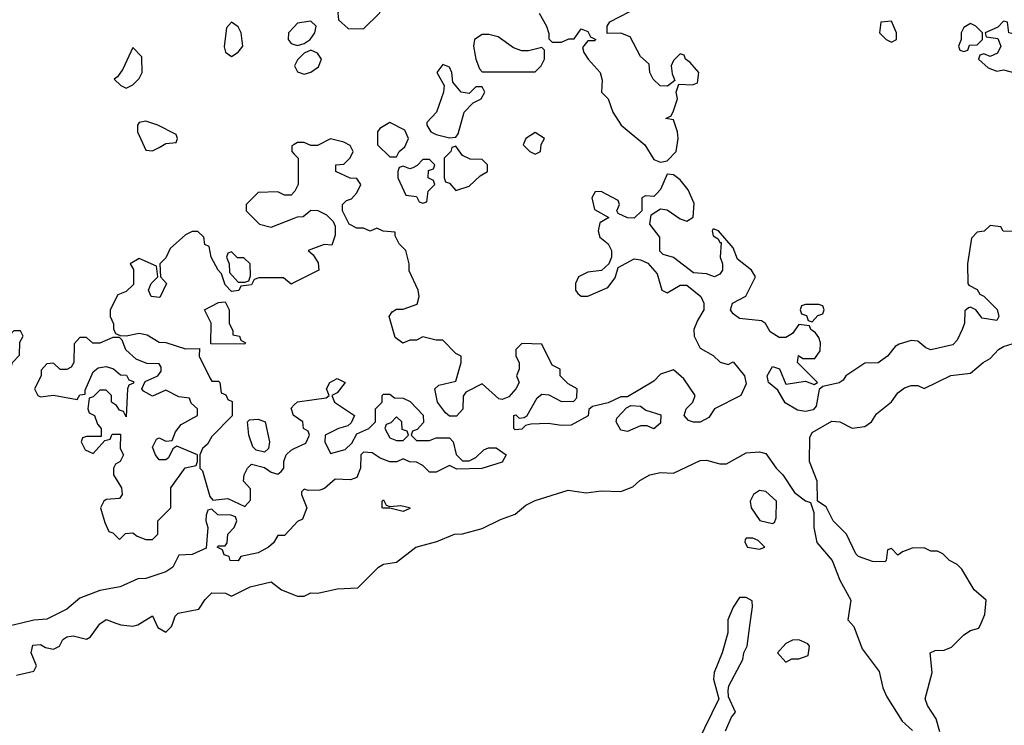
# Model space of a CAD drawing. Header units: inches. Extents: x 2701323 to 2964515, y 494916 to 722124.
# Tile 206 of 256: x 2769167 to 2772153, y 639690 to 641830. Entities that reach past the tile are written whole.
import ezdxf

# ---------------------------------------------------------------- set-up
doc = ezdxf.new("R2010")
doc.units = ezdxf.units.IN
doc.header["$MEASUREMENT"] = 0
for name, color, linetype in [('C7663', 7, 'Continuous'), ('C7664', 7, 'Continuous'), ('C7673', 7, 'Continuous'), ('C7674', 7, 'Continuous')]:
    doc.layers.add(name, color=color, linetype=linetype)

msp = doc.modelspace()

# ---------------------------------------------------------------- linework, layer by layer
at = {"layer": 'C7663', "color": 2, "elevation": 2}
for points in [[(2769172.8, 640000), (2769130, 639989.4)], [(2769158, 639842), (2769210, 639854), (2769218, 639870), (2769202, 639910), (2769206.8, 639933.2), (2769230, 639934.8), (2769246, 639926), (2769270, 639921), (2769288, 639930), (2769298, 639950), (2769310, 639958), (2769330, 639961), (2769370, 639951.3), (2769382, 639958), (2769410, 639998), (2769413.1, 640000)], [(2769458.7, 640000), (2769474.4, 639994.4), (2769510, 639990.8), (2769525.2, 639994.8), (2769533.8, 640000)], [(2769580.2, 640000), (2769586.4, 639986.4), (2769610, 639972), (2769628, 639990), (2769631.5, 640000)]]:
    msp.add_lwpolyline(points, dxfattribs=at)
at = {"layer": 'C7664', "color": 2, "elevation": 2}
for points in [[(2769810, 641822), (2769794.8, 641805.2), (2769787.5, 641747.5), (2769791, 641731), (2769810, 641718), (2769830, 641731.3), (2769844, 641750), (2769839.3, 641790), (2769830, 641808.7)], [(2769510, 641746), (2769479.8, 641680.2), (2769463.6, 641656.4), (2769454, 641650), (2769474, 641630), (2769490, 641622), (2769510, 641632), (2769530, 641652), (2769539, 641670), (2769537.2, 641717.2)], [(2769550, 641522), (2769530, 641518), (2769524.7, 641510), (2769524.7, 641490), (2769550, 641434), (2769570, 641432), (2769590, 641442), (2769610, 641454), (2769642, 641458), (2769646, 641470), (2769642, 641482), (2769586, 641510)], [(2769810, 641126), (2769798, 641122), (2769794, 641110), (2769802, 641090), (2769803.6, 641063.6), (2769830, 641034), (2769850, 641034), (2769862, 641038), (2769867.3, 641052.7), (2769866, 641090), (2769847.3, 641107.3), (2769828, 641108)], [(2769850, 640846), (2769747.3, 640847.3), (2769748, 640910), (2769728, 640950), (2769770, 640972), (2769790, 640974), (2769802, 640950), (2769802, 640910), (2769814, 640886), (2769814, 640874), (2769834, 640870), (2769838, 640858), (2769852, 640850)], [(2769170, 640886), (2769150, 640886), (2769103.6, 640836.4), (2769102, 640810), (2769110, 640794), (2769130, 640774), (2769142, 640778), (2769146, 640790), (2769167.3, 640812.7), (2769168, 640852), (2769178, 640870)], [(2769470, 640866), (2769450, 640866), (2769410, 640848.7), (2769388.7, 640848.7), (2769370, 640866), (2769350, 640866), (2769332.7, 640847.3), (2769332, 640790), (2769323.6, 640776.4), (2769310, 640768.7), (2769290, 640768.7), (2769270, 640788), (2769250, 640786), (2769232.7, 640767.3), (2769232, 640750), (2769212, 640710), (2769222, 640690), (2769230, 640686), (2769270, 640691), (2769342, 640678), (2769350, 640692), (2769366, 640694), (2769366, 640706), (2769390, 640762), (2769405.6, 640774.4), (2769430, 640778), (2769451.6, 640771.6), (2769472.7, 640752.7), (2769491.6, 640751.6), (2769498, 640738), (2769512.7, 640732.7), (2769512.7, 640727.3), (2769498, 640722), (2769494, 640710), (2769490, 640626), (2769482, 640642), (2769470, 640646), (2769460.4, 640660.4), (2769446, 640670), (2769446, 640690), (2769430, 640706), (2769410, 640706), (2769390, 640686), (2769378, 640682), (2769374, 640650), (2769378, 640638), (2769394, 640630), (2769403.6, 640603.6), (2769414, 640590), (2769414, 640566), (2769370, 640566), (2769358, 640562), (2769354, 640550), (2769365.4, 640525.4), (2769390, 640514), (2769426, 640554), (2769442, 640558), (2769447.3, 640572.7), (2769472.7, 640572.7), (2769472, 640530), (2769482, 640510), (2769472, 640490), (2769458, 640482), (2769451.3, 640470), (2769451.3, 640450), (2769476, 640410), (2769478, 640390), (2769470, 640378), (2769430, 640375.3), (2769422, 640370), (2769412, 640350), (2769425.4, 640305.4), (2769438, 640278), (2769450, 640274), (2769470, 640254), (2769488.4, 640271.6), (2769510, 640274), (2769523.6, 640263.6), (2769550, 640254), (2769570, 640254), (2769586, 640270), (2769586, 640310), (2769626, 640350), (2769626, 640410), (2769668.9, 640471.1), (2769702, 640478), (2769706, 640490), (2769706, 640510), (2769643.6, 640536.4), (2769631.6, 640528.4), (2769618.8, 640501.2), (2769610, 640495.3), (2769590, 640495.3), (2769579, 640510), (2769570, 640534), (2769582, 640558), (2769590, 640562), (2769610, 640552), (2769630, 640554), (2769640.2, 640579.8), (2769657.2, 640602.8), (2769706, 640630), (2769706, 640650), (2769687.3, 640667.3), (2769682, 640682), (2769650, 640686), (2769610, 640706), (2769570, 640688.7), (2769543.1, 640703.1), (2769538, 640710), (2769547.3, 640732.7), (2769586, 640750), (2769596.4, 640763.6), (2769596.4, 640776.4), (2769590, 640786), (2769552.7, 640787.3), (2769520.2, 640800.2), (2769488.9, 640828.9), (2769478, 640858)], [(2769910, 640518), (2769884, 640524), (2769874.6, 640534.6), (2769862, 640570), (2769858, 640610), (2769864, 640616), (2769890, 640618), (2769911.3, 640610), (2769924.7, 640550), (2769922, 640530)]]:
    msp.add_lwpolyline(points, close=True, dxfattribs=at)
for points in [[(2770000, 641808.3), (2769982.8, 641790), (2769981, 641770), (2769990, 641758), (2770000, 641754.7)], [(2770000, 641451.8), (2769992.7, 641447.3), (2769992, 641430), (2770000, 641422)], [(2770000, 641308), (2769990, 641298), (2769970, 641298), (2769950, 641308), (2769890, 641306), (2769854, 641270), (2769854, 641250), (2769894, 641210), (2769930, 641201), (2770000, 641228.1)], [(2770000, 641033), (2769990, 641028), (2769967.3, 641047.3), (2769892.7, 641047.3), (2769878, 641042), (2769870, 641026), (2769838, 641022), (2769831.6, 641008.4), (2769810, 641006), (2769790, 641026), (2769779, 641059), (2769768.7, 641070), (2769748, 641110), (2769742, 641142), (2769728.4, 641148.4), (2769726, 641170), (2769707.3, 641187.3), (2769690, 641188), (2769670, 641178), (2769623.5, 641136.5), (2769610, 641108), (2769592, 641090), (2769594, 641050), (2769612, 641030), (2769592.7, 640987.3), (2769566, 640990), (2769558, 641010), (2769566, 641030), (2769586, 641050), (2769582, 641082), (2769530, 641106), (2769502, 641090), (2769512, 641072), (2769512.7, 641027.3), (2769490, 641006), (2769464.7, 640995.3), (2769442, 640950), (2769442, 640930), (2769452, 640908), (2769452, 640892), (2769458, 640878), (2769472, 640872), (2769490, 640871.3), (2769530, 640878.8), (2769554, 640874), (2769590, 640852), (2769610, 640851.3), (2769670, 640832), (2769712.7, 640832.7), (2769712, 640810), (2769743.6, 640743.6), (2769750, 640734), (2769770, 640734), (2769774, 640730), (2769778, 640698), (2769792.7, 640692.7), (2769798, 640678), (2769811.6, 640671.6), (2769811.3, 640628.7), (2769750, 640566), (2769736.9, 640543.1), (2769722, 640530), (2769714, 640510), (2769714, 640470), (2769722, 640462), (2769743.6, 640383.6), (2769752.7, 640372.7), (2769798, 640378), (2769850, 640354), (2769867.3, 640372.7), (2769867.3, 640407.3), (2769846, 640430), (2769848, 640450), (2769858, 640470), (2769870, 640482), (2769910, 640472), (2769930, 640458), (2769950, 640452), (2769960.4, 640459.6), (2769968, 640470), (2769968, 640490), (2769975.3, 640510), (2769990, 640524.7), (2770000, 640529.3)], [(2770000, 640628.6), (2769998, 640630), (2769990, 640652), (2770000, 640661.7)], [(2770000, 640297.5), (2769970, 640266), (2769950, 640266), (2769936.9, 640243.1), (2769922, 640230), (2769890, 640213.2), (2769838, 640202), (2769830, 640189), (2769806, 640190), (2769802, 640202), (2769787.3, 640207.3), (2769782, 640222), (2769766, 640230), (2769770, 640234), (2769790, 640234), (2769796.4, 640243.6), (2769798, 640270), (2769818, 640290), (2769826, 640310), (2769822, 640322), (2769807.3, 640327.3), (2769768.4, 640328.4), (2769750, 640346), (2769738, 640342), (2769732.7, 640327.3), (2769732, 640310), (2769738, 640290), (2769732.7, 640227.3), (2769690, 640208), (2769650, 640206), (2769632, 640170), (2769610, 640155.3), (2769550, 640135.3), (2769525.4, 640134.6), (2769472, 640110), (2769410, 640099), (2769350, 640075.3), (2769310, 640042), (2769250, 640012.3), (2769210, 640009.2), (2769172.8, 640000)], [(2769631.5, 640000), (2769639, 640021), (2769648, 640030), (2769710, 640042), (2769730, 640072), (2769750, 640091.3), (2769790.9, 640090.9), (2769810, 640082), (2769866, 640110), (2769930, 640124.7), (2769960.7, 640100.7), (2770000, 640085.8)], [(2769413.1, 640000), (2769429.4, 640010.6), (2769458.7, 640000)], [(2769533.8, 640000), (2769570, 640022), (2769580.2, 640000)]]:
    msp.add_lwpolyline(points, dxfattribs=at)
at = {"layer": 'C7673', "color": 2, "elevation": 2}
for points in [[(2771314.6, 640000), (2771314, 639970), (2771297.3, 639910), (2771272.7, 639850), (2771270.5, 639830), (2771287.3, 639770), (2771222, 639638)], [(2771307, 639673), (2771325.6, 639714.4), (2771338, 639730), (2771316.5, 639776.5), (2771315.5, 639795.5), (2771317, 639810), (2771359.3, 639890), (2771362.7, 639910), (2771372.7, 639930), (2771382.2, 640000)], [(2771687, 640000), (2771696, 639990), (2771722, 639922), (2771772.8, 639852.8), (2771784, 639804), (2771796.3, 639776.3), (2771843, 639703), (2771874.2, 639674.2)], [(2771957.2, 639670), (2771946, 639710), (2771919.3, 639750), (2771912.7, 639770), (2771934, 639850), (2771928, 639910), (2771943.1, 639916.9), (2771970, 639918), (2771992.7, 639927.3), (2772030, 639964.7), (2772050, 639978), (2772075.3, 639984.7), (2772082, 640000)]]:
    msp.add_lwpolyline(points, dxfattribs=at)
msp.add_lwpolyline([(2771530, 639949), (2771510, 639948.7), (2771490, 639938), (2771464.7, 639910), (2771490, 639882), (2771508.4, 639891.6), (2771530, 639891.3), (2771558, 639902), (2771562, 639930), (2771557.2, 639937.2)], close=True, dxfattribs=at)
at = {"layer": 'C7674', "color": 2, "elevation": 2}
for points in [[(2770230, 641925.2), (2770190, 641924), (2770166, 641914), (2770144.7, 641890), (2770132, 641850), (2770134, 641830), (2770163.6, 641803.6), (2770210, 641802), (2770258, 641850), (2770268.7, 641870), (2770268.7, 641908.7), (2770259, 641919)], [(2771810, 641826), (2771778, 641822), (2771774, 641790), (2771794, 641770), (2771810, 641762), (2771826, 641770), (2771826, 641790)], [(2772050, 641818), (2772030, 641806), (2772022, 641790), (2772022, 641770), (2772014, 641750), (2772018, 641738), (2772030, 641734), (2772042, 641738), (2772047.3, 641752.7), (2772070, 641754), (2772086, 641770), (2772086, 641790), (2772066, 641810)], [(2772150, 641826), (2772132.7, 641807.3), (2772094, 641790), (2772098, 641778), (2772132.7, 641772.7), (2772142, 641750), (2772131.6, 641728.4), (2772110, 641718), (2772090, 641726), (2772078, 641722), (2772074, 641710), (2772103.6, 641683.6), (2772130, 641674), (2772150, 641678), (2772203.6, 641663.6), (2772210, 641654), (2772227.3, 641672.7), (2772228, 641710), (2772218, 641750), (2772202, 641782), (2772166, 641790), (2772162, 641822)], [(2770590, 641785.2), (2770570, 641785.2), (2770546, 641770), (2770542.8, 641750), (2770550.7, 641710.7), (2770561, 641681), (2770570, 641672), (2770730, 641672), (2770748, 641690), (2770758, 641710), (2770758, 641738), (2770750, 641746), (2770710, 641735.3), (2770690, 641735.3), (2770664.7, 641744.7), (2770618, 641778)], [(2770050, 641738), (2770030, 641728), (2770010, 641708), (2770001, 641690), (2770010, 641672), (2770030, 641664.7), (2770050, 641671.3), (2770072.9, 641687.1), (2770082, 641710), (2770070, 641728)], [(2770450, 641694), (2770432, 641670), (2770454, 641630), (2770452, 641610), (2770431.3, 641550), (2770402, 641518), (2770402, 641510), (2770414, 641490), (2770430, 641482), (2770470, 641472), (2770490, 641474), (2770496.4, 641483.6), (2770515.3, 641550), (2770542, 641578), (2770566, 641590), (2770578, 641610), (2770570, 641626), (2770550, 641626), (2770530, 641606), (2770506, 641610), (2770480.4, 641640.4), (2770478, 641670), (2770470, 641686)], [(2770290, 641518), (2770259.6, 641500.4), (2770252, 641490), (2770252, 641450), (2770290, 641414), (2770310, 641414), (2770318, 641430), (2770335.3, 641444.7), (2770346, 641470), (2770334.6, 641494.6)], [(2770730, 641488), (2770702, 641470), (2770694, 641450), (2770714, 641430), (2770730, 641422), (2770746, 641430), (2770748.4, 641451.6), (2770758, 641470)], [(2770490, 641446), (2770478, 641442), (2770474, 641430), (2770454, 641410), (2770454, 641350), (2770458, 641338), (2770470, 641334), (2770490, 641312), (2770530, 641324.7), (2770563.1, 641356.9), (2770586, 641370), (2770586, 641390), (2770570, 641406), (2770532.7, 641407.3), (2770510, 641418)], [(2770410, 641406), (2770390, 641406), (2770372.7, 641387.3), (2770359.6, 641380.4), (2770350, 641378), (2770330, 641386), (2770318, 641382), (2770314, 641370), (2770314, 641350), (2770338, 641298), (2770370, 641294), (2770378, 641278), (2770390, 641274), (2770402, 641278), (2770406, 641310), (2770426, 641330), (2770422, 641342), (2770406, 641350), (2770407.3, 641372.7), (2770422, 641378), (2770426, 641390)], [(2771590, 640966), (2771550, 640966), (2771538, 640962), (2771534, 640950), (2771538, 640938), (2771552.7, 640932.7), (2771558, 640918), (2771570, 640914), (2771587.3, 640932.7), (2771602, 640938), (2771606, 640950), (2771602, 640962)], [(2771090, 640588.7), (2771070, 640598), (2771050, 640598), (2771010, 640581.2), (2770990, 640585.2), (2770975.3, 640610), (2770978, 640622), (2771007.3, 640652.7), (2771020.4, 640659.6), (2771050, 640658), (2771066, 640646), (2771111.3, 640631.3), (2771110, 640606)], [(2770310, 640626), (2770292.7, 640607.3), (2770278, 640602), (2770274, 640590), (2770290, 640562), (2770310, 640554), (2770330, 640554), (2770346, 640570), (2770342, 640582), (2770327.3, 640587.3), (2770326, 640610)], [(2771410, 640402), (2771392, 640390), (2771382, 640370), (2771384.7, 640350), (2771411.1, 640311.1), (2771450, 640302), (2771455.3, 640304.7), (2771460.4, 640319.6), (2771462, 640370), (2771430, 640399)], [(2770290, 640354), (2770323.1, 640356.9), (2770349, 640351), (2770350, 640348), (2770330, 640338), (2770290, 640349), (2770268.9, 640348.9), (2770266, 640350), (2770266, 640370), (2770270, 640374), (2770278, 640358)], [(2771390, 640258), (2771370, 640258), (2771366.4, 640253.6), (2771365.4, 640245.4), (2771374, 640230), (2771410, 640224.7), (2771426, 640230), (2771406, 640250)]]:
    msp.add_lwpolyline(points, close=True, dxfattribs=at)
for points in [[(2770742, 641850), (2770764.7, 641810), (2770772, 641788), (2770772, 641772), (2770782, 641762), (2770810, 641762), (2770832, 641772), (2770848, 641772), (2770870, 641802), (2770890, 641794), (2770898, 641778), (2770914, 641770), (2770910, 641766), (2770890, 641766), (2770874, 641746), (2770878, 641730), (2770891.3, 641710), (2770926.8, 641670), (2770933.4, 641646.6), (2770931.3, 641610), (2770951, 641590), (2770966, 641550), (2770991, 641510), (2771062.8, 641450), (2771090, 641406), (2771110, 641398), (2771130, 641402), (2771157.2, 641430), (2771164, 641470), (2771162, 641490), (2771150, 641526), (2771126, 641530), (2771142, 641538), (2771150, 641554), (2771162, 641590), (2771158, 641610), (2771166, 641634), (2771207.3, 641632.7), (2771222, 641638), (2771226, 641670), (2771200.4, 641700.4), (2771186, 641710), (2771182, 641722), (2771170, 641726), (2771150, 641706), (2771142, 641690), (2771145.4, 641665.4), (2771154, 641646), (2771131.6, 641628.4), (2771109.3, 641629.3), (2771088, 641650), (2771078, 641670), (2771075.3, 641695.3), (2771050, 641718), (2771018, 641778), (2770990, 641789), (2770948, 641788), (2770948, 641810), (2770956.4, 641823.6), (2771046, 641870)], [(2770000, 641754.7), (2770010, 641751.3), (2770030, 641758), (2770048, 641770), (2770062, 641790), (2770066, 641810), (2770050, 641826), (2770010, 641819), (2770000, 641808.3)], [(2772210, 641188), (2772148.7, 641188.7), (2772142, 641202), (2772110, 641206), (2772091.6, 641188.4), (2772070, 641186), (2772052.7, 641167.3), (2772041, 641090), (2772042, 641030), (2772044.7, 641024.7), (2772070, 641012), (2772078, 640998), (2772090, 640991.3), (2772130.6, 640950.6), (2772136, 640930), (2772130, 640918), (2772085.2, 640925.2), (2772066, 640950), (2772050, 640958), (2772043.6, 640956.4), (2772032.7, 640947.3), (2772032, 640910), (2772024.7, 640890), (2772010, 640858), (2771996.3, 640843.7), (2771930, 640829), (2771914.6, 640834.6), (2771890, 640855.3), (2771870, 640857.2), (2771833.7, 640846.3), (2771821.4, 640838.6), (2771798, 640810), (2771770, 640789.2), (2771730, 640788.7), (2771672, 640750), (2771663.6, 640736.4), (2771651.6, 640728.4), (2771602, 640718), (2771591.6, 640708.4), (2771582.5, 640657.5), (2771573.4, 640646.6), (2771550, 640642), (2771526, 640646), (2771487.7, 640667.7), (2771466, 640706), (2771437.2, 640730), (2771434, 640750), (2771450, 640778), (2771471.3, 640771.3), (2771490, 640724.7), (2771550, 640734), (2771576.4, 640723.6), (2771586, 640730), (2771526, 640790), (2771528.4, 640811.6), (2771542, 640802), (2771578, 640802), (2771594.6, 640825.4), (2771595.3, 640850), (2771590, 640866), (2771580.4, 640880.4), (2771566, 640890), (2771562, 640902), (2771530, 640906), (2771510, 640878), (2771490, 640866), (2771470, 640866), (2771443.1, 640883.1), (2771428.4, 640908.4), (2771416.4, 640916.4), (2771350, 640924), (2771330, 640938), (2771322, 640950), (2771328.7, 640970), (2771368.4, 640991.6), (2771398, 641050), (2771386, 641070), (2771344, 641104), (2771330, 641138), (2771286, 641190), (2771270, 641195.3), (2771266.8, 641190), (2771270, 641174), (2771285.4, 641165.4), (2771290, 641154), (2771294, 641154), (2771291.3, 641110), (2771298, 641090), (2771298, 641070), (2771290, 641058), (2771274, 641050), (2771250, 641059), (2771210, 641062), (2771150, 641108.7), (2771118, 641118), (2771108.4, 641128.4), (2771108, 641170), (2771078, 641210), (2771082, 641238), (2771110, 641256), (2771130, 641253.4), (2771170, 641226), (2771190, 641218.8), (2771209.2, 641230.8), (2771212.5, 641272.5), (2771194, 641314), (2771170, 641344), (2771150, 641359), (2771130, 641362), (2771110, 641315.3), (2771098.5, 641301.5), (2771090, 641294), (2771064.7, 641295.3), (2771054, 641290), (2771054, 641250), (2771030, 641228), (2771010, 641228.7), (2770982, 641242), (2770978, 641250), (2770986, 641270), (2770982, 641282), (2770930, 641308.7), (2770912, 641308), (2770902, 641290), (2770910, 641254), (2770954, 641230), (2770926, 641214), (2770921, 641190), (2770926, 641170), (2770952, 641150), (2770962, 641130), (2770962, 641110), (2770954, 641090), (2770931, 641069), (2770890, 641064), (2770862, 641050), (2770852, 641030), (2770852, 641010), (2770859.6, 640999.6), (2770870, 640992), (2770890, 640992), (2770950, 641018), (2770973.2, 641046.8), (2770982, 641078), (2771030, 641104.7), (2771050, 641102), (2771071.3, 641091.3), (2771099.6, 641059.6), (2771114, 641010), (2771130, 641002), (2771170, 641024.7), (2771190, 641024.7), (2771232, 640990), (2771242, 640970), (2771242, 640950), (2771222, 640918), (2771211.3, 640890), (2771212, 640870), (2771230, 640834), (2771270, 640812), (2771291.1, 640791.1), (2771315.3, 640784.7), (2771330, 640792), (2771364.7, 640750), (2771370, 640726), (2771354, 640690), (2771274, 640650), (2771256.9, 640623.1), (2771230.7, 640609.3), (2771210, 640609.2), (2771194.6, 640614.6), (2771182, 640630), (2771188, 640650), (2771208, 640670), (2771215.3, 640690), (2771180.4, 640740.4), (2771150, 640768), (2771110, 640755.3), (2771090, 640734), (2771010, 640686), (2770990, 640686), (2770952, 640668), (2770903.6, 640656.4), (2770892.7, 640647.3), (2770891.1, 640628.9), (2770839.8, 640600.2), (2770810, 640599), (2770770, 640605.2), (2770716.9, 640603.1), (2770701, 640599), (2770690, 640588), (2770670, 640586), (2770666, 640590), (2770666, 640630), (2770671.6, 640631.6), (2770682, 640622), (2770696.4, 640623.6), (2770706, 640630), (2770736.4, 640683.6), (2770750, 640694), (2770772, 640692), (2770810, 640672), (2770847.3, 640672.7), (2770856.4, 640683.6), (2770858, 640710), (2770830, 640726), (2770806, 640750), (2770806, 640770), (2770782, 640782), (2770750, 640846), (2770690, 640848), (2770672, 640830), (2770672, 640810), (2770682, 640790), (2770682, 640770), (2770674, 640750), (2770682, 640730), (2770672, 640710), (2770650, 640686), (2770630, 640678), (2770620.4, 640680.4), (2770570, 640726), (2770519.6, 640700.4), (2770511.6, 640688.4), (2770511.3, 640648.7), (2770492, 640628), (2770470, 640628), (2770458, 640638), (2770434, 640670), (2770426, 640710), (2770438, 640722), (2770490, 640734), (2770506, 640790), (2770506, 640810), (2770490, 640818), (2770450, 640858), (2770430, 640858), (2770390, 640868), (2770370, 640858), (2770350, 640858), (2770328.7, 640848.7), (2770306, 640866), (2770288, 640930), (2770296.4, 640943.6), (2770310, 640952), (2770330, 640952), (2770372.9, 640967.1), (2770379, 640990), (2770375.3, 641010), (2770348.4, 641068.4), (2770348, 641090), (2770338, 641130), (2770318, 641150), (2770306, 641174), (2770306, 641186), (2770268.9, 641188.9), (2770250, 641198), (2770230, 641188.7), (2770210, 641198), (2770190, 641198), (2770166, 641210), (2770146, 641250), (2770146, 641270), (2770158, 641282), (2770173.2, 641286.8), (2770190, 641304.7), (2770202, 641330), (2770190, 641348), (2770168.9, 641348.9), (2770126, 641370), (2770126, 641390), (2770150, 641392), (2770168.9, 641411.1), (2770178, 641430), (2770168.9, 641448.9), (2770150, 641459), (2770110, 641468.7), (2770070, 641448.7), (2770050, 641448.7), (2770030, 641458), (2770010, 641458), (2770000, 641451.8)], [(2770000, 641422), (2770012, 641410), (2770012, 641330), (2770002, 641310), (2770000, 641308)], [(2770000, 641228.1), (2770010, 641232), (2770027.3, 641232.7), (2770050, 641252), (2770071.6, 641251.6), (2770098, 641238), (2770118, 641218), (2770123.6, 641203.6), (2770123.6, 641176.4), (2770114, 641146), (2770090, 641148), (2770042, 641130), (2770056.9, 641116.9), (2770072.7, 641092.7), (2770074, 641070), (2770000, 641033)], [(2772082, 640000), (2772093.6, 640026.4), (2772098, 640070), (2772060.9, 640100.9), (2772024, 640164), (2772010, 640178), (2771986, 640190), (2771966, 640210), (2771950, 640218), (2771930, 640218), (2771910, 640228), (2771872.7, 640227.3), (2771843.6, 640216.4), (2771830, 640206), (2771810, 640226), (2771798, 640222), (2771794, 640190), (2771790, 640186), (2771752.7, 640187.3), (2771710, 640202), (2771702, 640210), (2771674, 640270), (2771634, 640310), (2771612.1, 640352.1), (2771586, 640370), (2771585.2, 640430), (2771562, 640490), (2771563.1, 640563.1), (2771570, 640578), (2771630, 640612), (2771654, 640610), (2771691.1, 640591.1), (2771730, 640596), (2771749.4, 640610.6), (2771765.4, 640634.6), (2771810, 640671), (2771830, 640698.8), (2771850, 640713.4), (2771870, 640720.7), (2771890, 640721), (2771910, 640711.3), (2771990, 640751), (2772050, 640758), (2772088, 640790), (2772110, 640802), (2772135.3, 640830), (2772150, 640838.8), (2772189.5, 640850.5)], [(2770000, 640661.7), (2770010, 640671.3), (2770096.4, 640683.6), (2770106, 640690), (2770098, 640710), (2770108, 640730), (2770130, 640742), (2770154, 640730), (2770130, 640698), (2770114, 640690), (2770122, 640670), (2770182, 640630), (2770172.7, 640607.3), (2770162, 640598), (2770134, 640590), (2770094, 640570), (2770092, 640550), (2770110, 640514), (2770154, 640526), (2770174.6, 640545.4), (2770190, 640574), (2770226, 640590), (2770246, 640610), (2770246, 640650), (2770266, 640670), (2770266, 640690), (2770270, 640694), (2770290, 640694), (2770303.6, 640683.6), (2770330, 640682), (2770351.6, 640671.6), (2770391, 640631), (2770391.6, 640608.4), (2770372.7, 640587.3), (2770358, 640582), (2770354, 640570), (2770370, 640554), (2770410, 640554), (2770430, 640562), (2770470, 640562), (2770482, 640550), (2770491.1, 640511.1), (2770510, 640492), (2770530, 640492), (2770550, 640502), (2770574.6, 640525.4), (2770588.9, 640531.1), (2770611.6, 640531.6), (2770642, 640510), (2770630, 640488), (2770568.9, 640468.9), (2770492.7, 640467.3), (2770470, 640478), (2770430, 640458), (2770410, 640458), (2770390, 640478), (2770370, 640488), (2770348.9, 640488.9), (2770330, 640498), (2770311.1, 640488.9), (2770290, 640489), (2770260.2, 640500.2), (2770236.4, 640516.4), (2770210, 640518), (2770202, 640510), (2770201, 640470), (2770190, 640442), (2770170, 640434), (2770123.6, 640436.4), (2770091.3, 640408.7), (2770076.9, 640403.1), (2770042, 640402), (2770030, 640406), (2770022, 640398), (2770022, 640390), (2770038, 640350), (2770024.7, 640315.3), (2770010, 640308), (2770000, 640297.5)], [(2770000, 640529.3), (2770034.6, 640545.4), (2770046, 640570), (2770042, 640582), (2770028, 640590), (2770026, 640610), (2770000, 640628.6)], [(2770000, 640085.8), (2770010, 640082), (2770030, 640082), (2770050, 640091.3), (2770071.1, 640091.1), (2770130, 640104), (2770192.7, 640107.3), (2770255.3, 640170), (2770270, 640178.8), (2770310, 640184.7), (2770368.7, 640230), (2770432.5, 640247.5), (2770486, 640270), (2770510, 640271), (2770570, 640286.8), (2770625.4, 640314.6), (2770670, 640330.7), (2770702.3, 640357.8), (2770730, 640372), (2770830, 640403), (2770885.2, 640394.8), (2770930, 640400.7), (2770990, 640398.8), (2771026.3, 640413.7), (2771047.2, 640432.8), (2771078, 640450), (2771110, 640456.3), (2771150, 640454.8), (2771230, 640493.4), (2771250, 640494), (2771290, 640482.8), (2771310, 640482.8), (2771370, 640516.3), (2771410, 640519.1), (2771430, 640514), (2771460.7, 640470), (2771480.7, 640450), (2771516.3, 640396.3), (2771550, 640371), (2771565.4, 640365.4), (2771575.3, 640335.3), (2771574.8, 640290), (2771584.1, 640244.1), (2771630.8, 640190), (2771654, 640130), (2771686.8, 640070), (2771678, 640010), (2771687, 640000)], [(2771382.2, 640000), (2771388.9, 640048.9), (2771388, 640068), (2771370, 640078), (2771350, 640078), (2771330, 640048), (2771314.8, 640010), (2771314.6, 640000)]]:
    msp.add_lwpolyline(points, dxfattribs=at)

doc.saveas('drawing.dxf')
